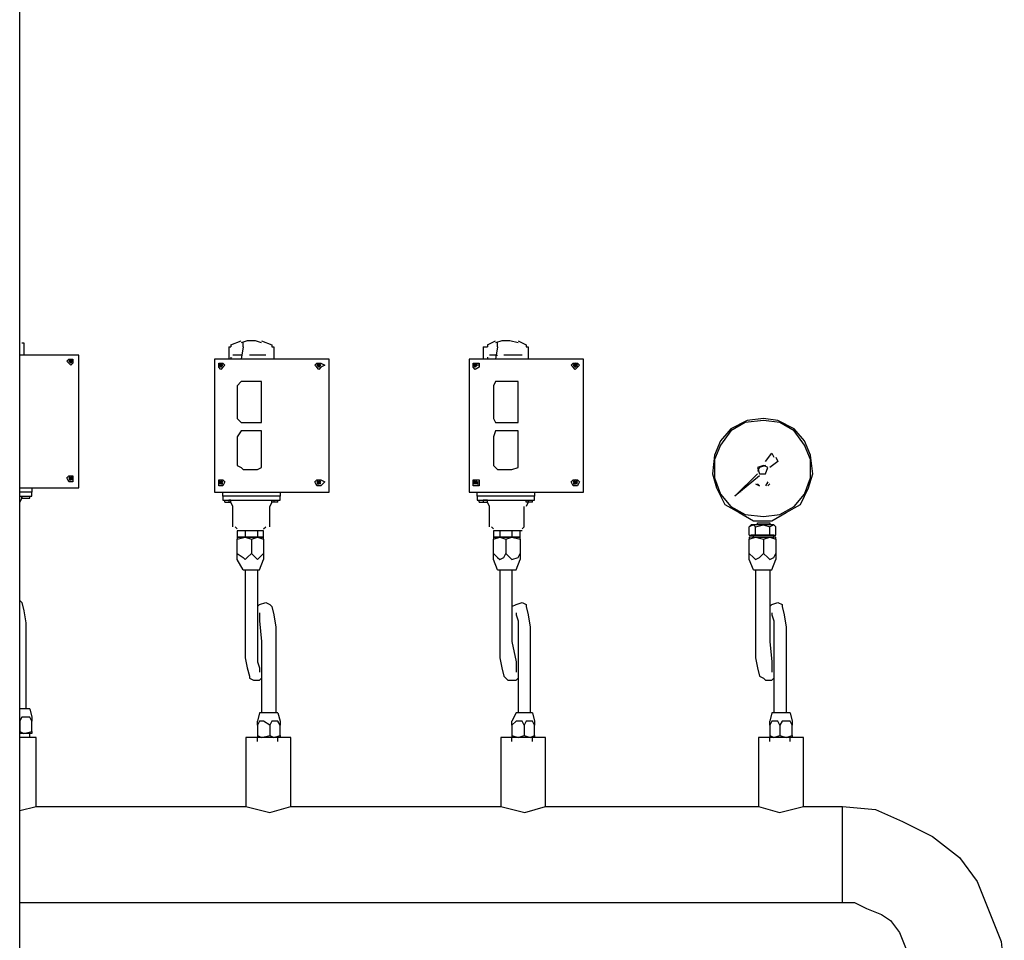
# Model space of a CAD drawing. Header units: metres. Extents: x -44 to 208, y -13 to 238.
# Tile 140 of 154: x 120.588 to 121.206, y 93.035 to 93.612. Entities that reach past the tile are written whole.
import ezdxf

# ---------------------------------------------------------------- set-up
doc = ezdxf.new("R2010")
doc.units = ezdxf.units.M
doc.header["$MEASUREMENT"] = 0
doc.layers.add('VIS-V04', color=30, linetype='Continuous')

msp = doc.modelspace()

# ---------------------------------------------------------------- linework, layer by layer
at = {"layer": 'VIS-V04'}
msp.add_line((120.58758, 92.67178), (120.58758, 97.11686), dxfattribs=at)
for points in [[(120.72019, 93.40834), (120.72661, 93.41091)], [(120.73046, 93.41091), (120.72661, 93.40962)], [(120.7356, 93.41091), (120.73046, 93.41091)], [(120.73945, 93.40962), (120.7356, 93.41091)], [(120.73945, 93.41091), (120.74587, 93.40834), (120.74587, 93.40706)], [(120.88125, 93.40833), (120.88639, 93.4109)], [(120.89024, 93.4109), (120.88639, 93.40961)], [(120.89538, 93.4109), (120.89024, 93.4109)], [(120.90051, 93.40961), (120.89538, 93.4109)], [(120.90051, 93.4109), (120.90565, 93.40833), (120.90565, 93.40705)], [(120.5888, 93.40961), (120.59009, 93.40961)], [(120.59009, 93.40961), (120.59009, 93.40191)], [(120.71891, 93.40706), (120.71891, 93.39935)], [(120.71891, 93.40706), (120.72019, 93.40706)], [(120.72019, 93.40834), (120.72019, 93.40706)], [(120.7279, 93.40706), (120.72661, 93.39935)], [(120.7279, 93.40834), (120.7279, 93.40962)], [(120.7279, 93.40706), (120.7279, 93.40706), (120.7279, 93.40834)], [(120.74587, 93.40706), (120.74715, 93.40706)], [(120.74715, 93.40706), (120.74715, 93.39935)], [(120.87868, 93.40705), (120.87868, 93.39934)], [(120.87868, 93.40705), (120.88125, 93.40705)], [(120.88125, 93.40833), (120.88125, 93.40705)], [(120.88767, 93.40705), (120.88639, 93.39934)], [(120.88767, 93.40833), (120.88767, 93.40961)], [(120.88767, 93.40705), (120.88767, 93.40705), (120.88767, 93.40833)], [(120.90565, 93.40705), (120.90693, 93.40705)], [(120.90693, 93.40705), (120.90693, 93.39934)], [(120.58758, 93.31846), (120.62475, 93.31846), (120.62475, 93.40191), (120.58758, 93.40191)], [(120.6209, 93.39806), (120.6209, 93.39677), (120.61962, 93.39549), (120.61833, 93.39677), (120.61705, 93.39806), (120.61833, 93.39934), (120.61962, 93.39934), (120.6209, 93.39934), (120.6209, 93.39806)], [(120.61833, 93.39806), (120.61962, 93.39806), (120.61962, 93.39806), (120.61962, 93.39806), (120.61962, 93.39934), (120.61962, 93.39806), (120.61833, 93.39806)], [(120.61962, 93.39934), (120.61833, 93.39806), (120.61962, 93.39677), (120.6209, 93.39806), (120.61962, 93.39934)], [(120.61962, 93.39677), (120.61962, 93.39806), (120.61962, 93.39806), (120.61833, 93.39806), (120.61962, 93.39806)], [(120.61833, 93.39806), (120.61833, 93.39806)], [(120.61962, 93.39806), (120.61962, 93.39806), (120.61833, 93.39806)], [(120.61962, 93.39806), (120.61833, 93.39806), (120.61962, 93.39806), (120.6209, 93.39806), (120.61962, 93.39806), (120.61962, 93.39806)], [(120.61833, 93.39806), (120.61833, 93.39806)], [(120.61962, 93.39806), (120.61833, 93.39806), (120.61833, 93.39806)], [(120.61962, 93.39806), (120.61962, 93.39934), (120.61962, 93.39806)], [(120.61962, 93.39934), (120.61962, 93.39934)], [(120.61962, 93.39806), (120.6209, 93.39806)], [(120.61962, 93.39677), (120.61962, 93.39806), (120.61962, 93.39677), (120.61962, 93.39677), (120.61962, 93.39677)], [(120.61962, 93.39677), (120.61962, 93.39806), (120.61962, 93.39806), (120.61962, 93.39806), (120.61962, 93.39806), (120.6209, 93.39806)], [(120.61962, 93.39806), (120.61962, 93.39806)], [(120.6209, 93.39806), (120.6209, 93.39806), (120.61962, 93.39806), (120.6209, 93.39806)], [(120.61962, 93.39806), (120.61962, 93.39806)], [(120.6209, 93.39806), (120.6209, 93.39806)], [(120.70992, 93.39935), (120.70992, 93.3159), (120.78182, 93.3159), (120.78182, 93.39935), (120.70992, 93.39935)], [(120.72019, 93.40064), (120.72019, 93.39935)], [(120.72661, 93.40192), (120.72148, 93.40192)], [(120.72148, 93.40064), (120.72148, 93.40064)], [(120.72661, 93.40192), (120.72661, 93.40192)], [(120.74202, 93.40192), (120.73175, 93.40192)], [(120.8697, 93.39934), (120.8697, 93.31589), (120.9416, 93.31589), (120.9416, 93.39934), (120.8697, 93.39934)], [(120.88125, 93.40063), (120.88125, 93.39934)], [(120.88639, 93.40191), (120.88254, 93.40191)], [(120.88254, 93.40063), (120.88254, 93.40063)], [(120.88639, 93.40191), (120.88767, 93.40191)], [(120.90308, 93.40191), (120.89152, 93.40191)], [(120.71249, 93.3955), (120.71249, 93.39679), (120.71377, 93.39679), (120.71506, 93.39679), (120.71634, 93.3955), (120.71506, 93.39422), (120.71377, 93.39293), (120.71249, 93.39422), (120.71249, 93.3955)], [(120.71377, 93.39679), (120.71249, 93.3955), (120.71377, 93.39422), (120.71506, 93.3955), (120.71377, 93.39679)], [(120.71249, 93.3955), (120.71377, 93.3955), (120.71249, 93.3955), (120.71377, 93.3955), (120.71249, 93.3955)], [(120.71377, 93.3955), (120.71249, 93.3955), (120.71377, 93.3955), (120.71506, 93.3955), (120.71506, 93.3955)], [(120.71249, 93.3955), (120.71249, 93.3955)], [(120.71377, 93.3955), (120.71377, 93.39679), (120.71377, 93.3955), (120.71506, 93.3955), (120.71377, 93.3955), (120.71377, 93.3955)], [(120.71377, 93.39679), (120.71377, 93.3955), (120.71377, 93.39679), (120.71377, 93.39679)], [(120.71377, 93.3955), (120.71377, 93.3955)], [(120.71377, 93.3955), (120.71377, 93.39422), (120.71377, 93.39422), (120.71377, 93.3955)], [(120.71377, 93.39422), (120.71377, 93.39422), (120.71506, 93.3955)], [(120.71377, 93.3955), (120.71377, 93.3955), (120.71377, 93.3955)], [(120.71506, 93.3955), (120.71377, 93.3955), (120.71377, 93.3955), (120.71377, 93.3955), (120.71377, 93.3955), (120.71377, 93.3955), (120.71377, 93.39422)], [(120.71377, 93.3955), (120.71377, 93.3955)], [(120.71377, 93.3955), (120.71377, 93.3955)], [(120.71506, 93.3955), (120.71506, 93.3955), (120.71506, 93.3955), (120.71377, 93.3955), (120.71506, 93.3955), (120.71377, 93.3955)], [(120.71506, 93.3955), (120.71506, 93.3955), (120.71506, 93.3955)], [(120.71506, 93.3955), (120.71506, 93.3955)], [(120.77925, 93.3955), (120.77668, 93.39422), (120.7754, 93.39293), (120.77412, 93.39422), (120.77283, 93.3955), (120.77412, 93.39679), (120.7754, 93.39679), (120.77668, 93.39679), (120.77925, 93.3955)], [(120.77412, 93.3955), (120.7754, 93.3955), (120.7754, 93.3955), (120.7754, 93.3955), (120.7754, 93.39679), (120.7754, 93.3955), (120.77412, 93.3955)], [(120.7754, 93.39679), (120.77412, 93.3955), (120.7754, 93.39422), (120.77668, 93.3955), (120.7754, 93.39679)], [(120.7754, 93.39422), (120.7754, 93.3955), (120.7754, 93.3955), (120.77412, 93.3955), (120.7754, 93.3955)], [(120.77412, 93.3955), (120.77412, 93.3955)], [(120.7754, 93.3955), (120.7754, 93.3955), (120.77412, 93.3955)], [(120.7754, 93.3955), (120.77412, 93.3955), (120.7754, 93.3955), (120.77668, 93.3955), (120.7754, 93.3955), (120.7754, 93.3955)], [(120.77412, 93.3955), (120.77412, 93.3955)], [(120.7754, 93.3955), (120.77412, 93.3955), (120.77412, 93.3955)], [(120.7754, 93.3955), (120.7754, 93.39679), (120.7754, 93.3955)], [(120.7754, 93.39679), (120.7754, 93.39679)], [(120.7754, 93.3955), (120.77668, 93.3955)], [(120.7754, 93.39422), (120.7754, 93.3955), (120.7754, 93.39422), (120.7754, 93.39422), (120.7754, 93.39422)], [(120.7754, 93.39422), (120.7754, 93.3955), (120.7754, 93.3955), (120.7754, 93.3955), (120.7754, 93.3955), (120.77668, 93.3955)], [(120.7754, 93.3955), (120.7754, 93.3955)], [(120.77668, 93.3955), (120.77668, 93.3955), (120.7754, 93.3955), (120.77668, 93.3955)], [(120.7754, 93.3955), (120.7754, 93.3955)], [(120.77668, 93.3955), (120.77668, 93.3955)], [(120.87227, 93.39549), (120.87227, 93.39677), (120.87355, 93.39677), (120.87612, 93.39677), (120.87612, 93.39549), (120.87612, 93.39421), (120.87355, 93.39292), (120.87227, 93.39421), (120.87227, 93.39549)], [(120.87355, 93.39677), (120.87227, 93.39549), (120.87355, 93.39421), (120.87483, 93.39549), (120.87355, 93.39677)], [(120.87355, 93.39549), (120.87355, 93.39549), (120.87227, 93.39549), (120.87355, 93.39549), (120.87355, 93.39549), (120.87355, 93.39549), (120.87355, 93.39549), (120.87355, 93.39421)], [(120.87227, 93.39549), (120.87227, 93.39549)], [(120.87355, 93.39549), (120.87355, 93.39677), (120.87355, 93.39549)], [(120.87355, 93.39677), (120.87355, 93.39549), (120.87355, 93.39677), (120.87355, 93.39677)], [(120.87355, 93.39549), (120.87355, 93.39549)], [(120.87355, 93.39549), (120.87355, 93.39421), (120.87355, 93.39421), (120.87355, 93.39549)], [(120.87355, 93.39421), (120.87355, 93.39421), (120.87483, 93.39549), (120.87355, 93.39549)], [(120.87355, 93.39549), (120.87355, 93.39549), (120.87355, 93.39549)], [(120.87483, 93.39549), (120.87483, 93.39549), (120.87483, 93.39549), (120.87355, 93.39549), (120.87483, 93.39549)], [(120.87355, 93.39549), (120.87355, 93.39549)], [(120.87355, 93.39549), (120.87355, 93.39549)], [(120.87483, 93.39549), (120.87483, 93.39549)], [(120.87612, 93.39549), (120.87483, 93.39549), (120.87483, 93.39549)], [(120.87483, 93.39549), (120.87483, 93.39549)], [(120.87612, 93.39549), (120.87483, 93.39549), (120.87483, 93.39549), (120.87483, 93.39549), (120.87483, 93.39549)], [(120.93903, 93.39549), (120.93774, 93.39421), (120.93646, 93.39292), (120.93518, 93.39421), (120.93389, 93.39549), (120.93518, 93.39677), (120.93646, 93.39677), (120.93774, 93.39677), (120.93903, 93.39549)], [(120.93518, 93.39549), (120.93646, 93.39549), (120.93646, 93.39549), (120.93646, 93.39549), (120.93646, 93.39677), (120.93646, 93.39549), (120.93518, 93.39549)], [(120.93646, 93.39677), (120.93518, 93.39549), (120.93646, 93.39421), (120.93774, 93.39549), (120.93646, 93.39677)], [(120.93646, 93.39421), (120.93646, 93.39549), (120.93646, 93.39549), (120.93518, 93.39549), (120.93646, 93.39549)], [(120.93518, 93.39549), (120.93518, 93.39549)], [(120.93646, 93.39549), (120.93646, 93.39549), (120.93518, 93.39549)], [(120.93646, 93.39549), (120.93518, 93.39549), (120.93646, 93.39549), (120.93774, 93.39549), (120.93646, 93.39549), (120.93646, 93.39549)], [(120.93518, 93.39549), (120.93518, 93.39549)], [(120.93646, 93.39549), (120.93518, 93.39549), (120.93518, 93.39549)], [(120.93646, 93.39549), (120.93646, 93.39677), (120.93646, 93.39549)], [(120.93646, 93.39677), (120.93646, 93.39677)], [(120.93646, 93.39549), (120.93774, 93.39549)], [(120.93646, 93.39421), (120.93646, 93.39549), (120.93646, 93.39421), (120.93646, 93.39421), (120.93646, 93.39421)], [(120.93646, 93.39421), (120.93646, 93.39549), (120.93646, 93.39549), (120.93646, 93.39549), (120.93646, 93.39549), (120.93774, 93.39549)], [(120.93646, 93.39549), (120.93646, 93.39549)], [(120.93774, 93.39549), (120.93774, 93.39549), (120.93646, 93.39549), (120.93774, 93.39549)], [(120.93646, 93.39549), (120.93646, 93.39549)], [(120.93774, 93.39549), (120.93774, 93.39549)], [(120.73688, 93.38523), (120.7279, 93.38523), (120.72661, 93.38523), (120.72404, 93.38266), (120.72404, 93.36212), (120.72661, 93.35955), (120.7279, 93.35955), (120.73688, 93.35955), (120.73945, 93.35955), (120.73945, 93.36212), (120.73945, 93.38266), (120.73945, 93.38523), (120.73688, 93.38523)], [(120.89666, 93.38522), (120.88767, 93.38522), (120.88639, 93.38522), (120.8851, 93.38265), (120.8851, 93.36211), (120.88639, 93.35954), (120.88767, 93.35954), (120.89666, 93.35954), (120.90051, 93.35954), (120.90051, 93.36211), (120.90051, 93.38265), (120.90051, 93.38522), (120.89666, 93.38522)], [(121.05471, 93.36211), (121.04444, 93.36082), (121.03417, 93.35569), (121.02775, 93.34799), (121.0239, 93.339), (121.02262, 93.32744), (121.02519, 93.31846), (121.03032, 93.30818), (121.03931, 93.30305), (121.0483, 93.29791), (121.05985, 93.29791), (121.06884, 93.30305), (121.07783, 93.30818), (121.08296, 93.31846), (121.08553, 93.32744), (121.08424, 93.339), (121.08039, 93.34799), (121.07397, 93.35569), (121.0637, 93.36082), (121.05471, 93.36211)], [(121.05471, 93.36082), (121.04316, 93.35954), (121.03417, 93.35441), (121.02775, 93.34542), (121.0239, 93.33643), (121.0239, 93.32488), (121.02775, 93.3146), (121.03417, 93.3069), (121.04316, 93.30177), (121.05471, 93.30048), (121.06499, 93.30177), (121.07397, 93.3069), (121.08039, 93.3146), (121.08424, 93.32488), (121.08424, 93.33643), (121.08039, 93.34542), (121.07397, 93.35441), (121.06499, 93.35954), (121.05471, 93.36082)], [(120.73688, 93.35442), (120.7279, 93.35442), (120.72661, 93.35442), (120.72404, 93.35057), (120.72404, 93.33259), (120.72661, 93.33131), (120.7279, 93.33002), (120.73688, 93.33002), (120.73945, 93.33131), (120.73945, 93.33259), (120.73945, 93.35057), (120.73945, 93.35442), (120.73688, 93.35442)], [(120.89666, 93.35441), (120.88767, 93.35441), (120.88639, 93.35441), (120.8851, 93.35055), (120.8851, 93.33258), (120.88639, 93.3313), (120.88767, 93.33001), (120.89666, 93.33001), (120.90051, 93.3313), (120.90051, 93.33258), (120.90051, 93.35055), (120.90051, 93.35441), (120.89666, 93.35441)], [(121.056, 93.33515), (121.05985, 93.34028), (121.06113, 93.33771)], [(121.06242, 93.33771), (121.0637, 93.33515), (121.05857, 93.3313)], [(121.05985, 93.339), (121.05985, 93.339)], [(121.056, 93.33258), (121.05215, 93.3313), (121.05086, 93.32873)], [(121.05471, 93.33258), (121.05086, 93.3313), (121.05215, 93.32744), (121.056, 93.32744), (121.05728, 93.3313), (121.05471, 93.33258)], [(121.05215, 93.32744), (121.056, 93.32744), (121.05728, 93.3313)], [(121.05471, 93.33001), (121.05471, 93.33001)], [(121.0637, 93.33515), (121.0637, 93.33515)], [(120.61705, 93.32488), (120.61833, 93.32616), (120.61962, 93.32616), (120.6209, 93.32616), (120.6209, 93.32488), (120.6209, 93.32231), (120.61962, 93.32231), (120.61833, 93.32231), (120.61705, 93.32488)], [(120.61962, 93.32616), (120.61833, 93.32488), (120.61962, 93.32359), (120.6209, 93.32488), (120.61962, 93.32616)], [(120.6209, 93.32488), (120.61962, 93.32488), (120.61962, 93.32488), (120.61962, 93.32488), (120.61962, 93.32488), (120.61962, 93.32488), (120.61833, 93.32488), (120.61962, 93.32488)], [(120.61833, 93.32359), (120.61962, 93.32359), (120.61962, 93.32359), (120.61962, 93.32359), (120.61962, 93.32359), (120.61962, 93.32359), (120.61962, 93.32488), (120.61833, 93.32488)], [(120.61962, 93.32488), (120.6209, 93.32488), (120.61962, 93.32488), (120.61833, 93.32488), (120.61833, 93.32488)], [(120.61833, 93.32488), (120.61833, 93.32488)], [(120.61962, 93.32488), (120.61833, 93.32488), (120.61962, 93.32488), (120.61962, 93.32488), (120.61962, 93.32359), (120.61833, 93.32359)], [(120.61962, 93.32359), (120.61962, 93.32359), (120.61962, 93.32359), (120.61962, 93.32488), (120.6209, 93.32488)], [(120.61962, 93.32488), (120.61962, 93.32488), (120.61962, 93.32488)], [(120.61962, 93.32488), (120.61962, 93.32488), (120.6209, 93.32488)], [(120.61962, 93.32488), (120.61962, 93.32359)], [(120.6209, 93.32359), (120.61962, 93.32359), (120.61962, 93.32359)], [(120.61962, 93.32359), (120.61962, 93.32359)], [(120.6209, 93.32488), (120.6209, 93.32488)], [(120.6209, 93.32488), (120.6209, 93.32488)], [(120.71634, 93.32232), (120.71506, 93.31975), (120.71377, 93.31975), (120.71249, 93.31975), (120.71249, 93.32232), (120.71249, 93.3236), (120.71377, 93.3236), (120.71506, 93.3236), (120.71634, 93.32232)], [(120.71377, 93.3236), (120.71249, 93.32232), (120.71377, 93.32104), (120.71506, 93.32232), (120.71377, 93.3236)], [(120.77283, 93.32232), (120.77412, 93.3236), (120.7754, 93.3236), (120.77668, 93.3236), (120.77925, 93.32232), (120.77668, 93.31975), (120.7754, 93.31975), (120.77412, 93.31975), (120.77283, 93.32232)], [(120.7754, 93.3236), (120.77412, 93.32232), (120.7754, 93.32104), (120.77668, 93.32232), (120.7754, 93.3236)], [(120.87612, 93.32231), (120.87612, 93.31974), (120.87355, 93.31974), (120.87227, 93.31974), (120.87227, 93.32231), (120.87227, 93.32359), (120.87355, 93.32359), (120.87612, 93.32359), (120.87612, 93.32231)], [(120.87355, 93.32359), (120.87227, 93.32231), (120.87355, 93.32102), (120.87483, 93.32231), (120.87355, 93.32359)], [(120.93389, 93.32231), (120.93518, 93.32359), (120.93646, 93.32359), (120.93774, 93.32359), (120.93903, 93.32231), (120.93774, 93.31974), (120.93646, 93.31974), (120.93518, 93.31974), (120.93389, 93.32231)], [(120.93646, 93.32359), (120.93518, 93.32231), (120.93646, 93.32102), (120.93774, 93.32231), (120.93646, 93.32359)], [(121.05086, 93.32744), (121.03674, 93.31332)], [(121.05215, 93.32616), (121.03674, 93.31332)], [(120.59522, 93.31846), (120.59522, 93.31589), (120.59009, 93.31589), (120.58758, 93.31589)], [(120.71249, 93.32232), (120.71377, 93.32232), (120.71249, 93.32232)], [(120.71377, 93.32232), (120.71377, 93.32232), (120.71249, 93.32232)], [(120.71249, 93.32232), (120.71249, 93.32232)], [(120.71377, 93.32232), (120.71249, 93.32232), (120.71377, 93.32232), (120.71377, 93.32232), (120.71377, 93.32104)], [(120.71377, 93.32104), (120.71377, 93.32104), (120.71249, 93.32104)], [(120.71377, 93.32232), (120.71506, 93.32232), (120.71377, 93.32232), (120.71377, 93.32232), (120.71377, 93.32232), (120.71377, 93.32232), (120.71377, 93.32232), (120.71506, 93.32232), (120.71506, 93.32232)], [(120.71377, 93.32232), (120.71377, 93.32104), (120.71377, 93.32104), (120.71377, 93.32104), (120.71377, 93.32104), (120.71377, 93.32104)], [(120.71506, 93.32104), (120.71506, 93.32104), (120.71377, 93.32104), (120.71377, 93.32232), (120.71377, 93.32232)], [(120.71377, 93.32232), (120.71377, 93.32232), (120.71377, 93.32232)], [(120.71377, 93.32232), (120.71506, 93.32232), (120.71506, 93.32232)], [(120.71506, 93.32232), (120.71506, 93.32232), (120.71377, 93.32232)], [(120.71506, 93.32232), (120.71377, 93.32232), (120.71377, 93.32104)], [(120.71377, 93.32104), (120.71377, 93.32104)], [(120.71377, 93.32104), (120.71506, 93.32104), (120.71506, 93.32104)], [(120.71506, 93.32232), (120.71506, 93.32232)], [(120.71506, 93.32232), (120.71506, 93.32232)], [(120.77668, 93.32232), (120.7754, 93.32232), (120.7754, 93.32232), (120.7754, 93.32232), (120.7754, 93.32232), (120.7754, 93.32232), (120.77412, 93.32232), (120.7754, 93.32232)], [(120.77412, 93.32104), (120.7754, 93.32104), (120.7754, 93.32104), (120.7754, 93.32104), (120.7754, 93.32104), (120.7754, 93.32104), (120.7754, 93.32232), (120.77412, 93.32232)], [(120.7754, 93.32232), (120.77668, 93.32232), (120.7754, 93.32232), (120.77412, 93.32232), (120.77412, 93.32232)], [(120.77412, 93.32232), (120.77412, 93.32232)], [(120.7754, 93.32232), (120.77412, 93.32232), (120.7754, 93.32232), (120.7754, 93.32232), (120.7754, 93.32104), (120.77412, 93.32104)], [(120.7754, 93.32104), (120.7754, 93.32104), (120.7754, 93.32104), (120.7754, 93.32232), (120.77668, 93.32232)], [(120.7754, 93.32232), (120.7754, 93.32232), (120.7754, 93.32232)], [(120.7754, 93.32232), (120.7754, 93.32232), (120.77668, 93.32232)], [(120.7754, 93.32232), (120.7754, 93.32104)], [(120.77668, 93.32104), (120.7754, 93.32104), (120.7754, 93.32104)], [(120.7754, 93.32104), (120.7754, 93.32104)], [(120.77668, 93.32232), (120.77668, 93.32232)], [(120.77668, 93.32232), (120.77668, 93.32232)], [(120.87355, 93.32231), (120.87355, 93.32231), (120.87227, 93.32231)], [(120.87227, 93.32231), (120.87227, 93.32231)], [(120.87355, 93.32102), (120.87355, 93.32102), (120.87227, 93.32102)], [(120.87355, 93.32231), (120.87483, 93.32231), (120.87355, 93.32231), (120.87355, 93.32231), (120.87355, 93.32231), (120.87355, 93.32231)], [(120.87355, 93.32231), (120.87355, 93.32102), (120.87355, 93.32102), (120.87355, 93.32102), (120.87355, 93.32102), (120.87355, 93.32102)], [(120.87483, 93.32102), (120.87483, 93.32102), (120.87355, 93.32102), (120.87355, 93.32231), (120.87483, 93.32231)], [(120.87355, 93.32231), (120.87355, 93.32231)], [(120.87355, 93.32231), (120.87355, 93.32231), (120.87355, 93.32231), (120.87355, 93.32231)], [(120.87355, 93.32231), (120.87355, 93.32231), (120.87355, 93.32231), (120.87355, 93.32102)], [(120.87355, 93.32102), (120.87355, 93.32102)], [(120.87483, 93.32231), (120.87483, 93.32231)], [(120.87483, 93.32231), (120.87483, 93.32231)], [(120.87483, 93.32231), (120.87483, 93.32231), (120.87612, 93.32231)], [(120.87483, 93.32231), (120.87483, 93.32231)], [(120.87483, 93.32231), (120.87483, 93.32231)], [(120.87483, 93.32231), (120.87483, 93.32102), (120.87612, 93.32102)], [(120.87483, 93.32102), (120.87483, 93.32102)], [(120.93774, 93.32231), (120.93646, 93.32231), (120.93646, 93.32231), (120.93646, 93.32231), (120.93646, 93.32231), (120.93646, 93.32231), (120.93518, 93.32231), (120.93646, 93.32231)], [(120.93518, 93.32102), (120.93646, 93.32102), (120.93646, 93.32102), (120.93646, 93.32102), (120.93646, 93.32102), (120.93646, 93.32102), (120.93646, 93.32231), (120.93518, 93.32231)], [(120.93646, 93.32231), (120.93774, 93.32231), (120.93646, 93.32231), (120.93518, 93.32231), (120.93518, 93.32231)], [(120.93518, 93.32231), (120.93518, 93.32231)], [(120.93646, 93.32231), (120.93518, 93.32231), (120.93646, 93.32231), (120.93646, 93.32231), (120.93646, 93.32102), (120.93518, 93.32102)], [(120.93646, 93.32102), (120.93646, 93.32102), (120.93646, 93.32102), (120.93646, 93.32231), (120.93774, 93.32231)], [(120.93646, 93.32231), (120.93646, 93.32231), (120.93646, 93.32231)], [(120.93646, 93.32231), (120.93646, 93.32231), (120.93774, 93.32231)], [(120.93646, 93.32231), (120.93646, 93.32102)], [(120.93774, 93.32102), (120.93646, 93.32102), (120.93646, 93.32102)], [(120.93646, 93.32102), (120.93646, 93.32102)], [(120.93774, 93.32231), (120.93774, 93.32231)], [(120.93774, 93.32231), (120.93774, 93.32231)], [(121.04958, 93.32102), (121.05215, 93.31974), (121.05086, 93.32102)], [(121.05086, 93.32102), (121.05086, 93.32102)], [(121.05728, 93.32231), (121.056, 93.31974)], [(121.05728, 93.32102), (121.05728, 93.32102)], [(121.05857, 93.32102), (121.05728, 93.31974)], [(120.5888, 93.31204), (120.58752, 93.30947)], [(120.59522, 93.31332), (120.59522, 93.31589), (120.59009, 93.31589), (120.58758, 93.31589)], [(120.58758, 93.31332), (120.59009, 93.31332), (120.59522, 93.31332)], [(120.5888, 93.31204), (120.5888, 93.31332), (120.5888, 93.31204), (120.59394, 93.31204)], [(120.5888, 93.31204), (120.5888, 93.31332)], [(120.59394, 93.31204), (120.59394, 93.31332)], [(120.75101, 93.3159), (120.75101, 93.31333), (120.74715, 93.31333), (120.71891, 93.31333), (120.71506, 93.31333), (120.71506, 93.3159)], [(120.75101, 93.31076), (120.75101, 93.31333), (120.74715, 93.31333), (120.71891, 93.31333), (120.71506, 93.31333), (120.71506, 93.31076), (120.71891, 93.31076), (120.74715, 93.31076), (120.75101, 93.31076)], [(120.91078, 93.31589), (120.91078, 93.31332), (120.90821, 93.31332), (120.87868, 93.31332), (120.87483, 93.31332), (120.87483, 93.31589)], [(120.91078, 93.31075), (120.91078, 93.31332), (120.90821, 93.31332), (120.87868, 93.31332), (120.87483, 93.31332), (120.87483, 93.31075), (120.87868, 93.31075), (120.90821, 93.31075), (120.91078, 93.31075)], [(121.04059, 93.31589), (121.04059, 93.31589)], [(120.58752, 93.29663), (120.58752, 93.30947)], [(120.71634, 93.30948), (120.71891, 93.30948), (120.72019, 93.30948), (120.72019, 93.31076), (120.71891, 93.31076), (120.71891, 93.30948)], [(120.71634, 93.30948), (120.71634, 93.31076)], [(120.72019, 93.30948), (120.72019, 93.31076)], [(120.72019, 93.30948), (120.72019, 93.30948)], [(120.72148, 93.30691), (120.72019, 93.30948)], [(120.72148, 93.29407), (120.72148, 93.30691)], [(120.74587, 93.30948), (120.74459, 93.30691)], [(120.74459, 93.29407), (120.74459, 93.30691)], [(120.74972, 93.30948), (120.74715, 93.30948), (120.74587, 93.30948), (120.74587, 93.31076), (120.74715, 93.31076), (120.74715, 93.30948)], [(120.74587, 93.30948), (120.74587, 93.31076)], [(120.74587, 93.30948), (120.74587, 93.30948)], [(120.74972, 93.30948), (120.74972, 93.31076)], [(120.87612, 93.30947), (120.87868, 93.30947), (120.88125, 93.30947), (120.88125, 93.31075), (120.87868, 93.31075), (120.87868, 93.30947)], [(120.87612, 93.30947), (120.87612, 93.31075)], [(120.88125, 93.30947), (120.88125, 93.31075)], [(120.88125, 93.30947), (120.88125, 93.30947)], [(120.88254, 93.3069), (120.88125, 93.30947)], [(120.88254, 93.29406), (120.88254, 93.3069)], [(120.90436, 93.29406), (120.90436, 93.3069)], [(120.9095, 93.30947), (120.90693, 93.30947), (120.90565, 93.30947), (120.90565, 93.31075), (120.90693, 93.31075), (120.90693, 93.30947)], [(120.90565, 93.30947), (120.90565, 93.31075)], [(120.90565, 93.30947), (120.90565, 93.30947)], [(120.90693, 93.30947), (120.90565, 93.3069)], [(120.9095, 93.30947), (120.9095, 93.31075)], [(120.72276, 93.29407), (120.72404, 93.29279)], [(120.74073, 93.29279), (120.74202, 93.29407)], [(120.88382, 93.29406), (120.8851, 93.29278)], [(120.90308, 93.29278), (120.90436, 93.29406)], [(121.04958, 93.29406), (121.0483, 93.29535), (121.04573, 93.29406)], [(121.04701, 93.29535), (121.04573, 93.29406)], [(121.04573, 93.28893), (121.04573, 93.29406)], [(121.06113, 93.29535), (121.04701, 93.29535)], [(121.04958, 93.28893), (121.04958, 93.29406), (121.05471, 93.29535), (121.05857, 93.29406)], [(121.05086, 93.29663), (121.05857, 93.29663), (121.05857, 93.29535), (121.05086, 93.29535), (121.05086, 93.29663)], [(121.06242, 93.29406), (121.06113, 93.29535), (121.05857, 93.29406)], [(121.05857, 93.28893), (121.05857, 93.29406)], [(121.06113, 93.29535), (121.06242, 93.29406)], [(121.06242, 93.28893), (121.06242, 93.29406)], [(120.74073, 93.29151), (120.72404, 93.29151)], [(120.72404, 93.29151), (120.72404, 93.28765), (120.72661, 93.28765), (120.7279, 93.28765), (120.72918, 93.28765)], [(120.72661, 93.28765), (120.72404, 93.28765)], [(120.73303, 93.28637), (120.73688, 93.28765), (120.74073, 93.28637), (120.74073, 93.28765), (120.72404, 93.28765), (120.72404, 93.28637)], [(120.72404, 93.27738), (120.72404, 93.28637), (120.72918, 93.28765), (120.73303, 93.28637), (120.73303, 93.27738)], [(120.72404, 93.28765), (120.72404, 93.28765)], [(120.72661, 93.28765), (120.72661, 93.28765)], [(120.73175, 93.28765), (120.7279, 93.28765)], [(120.72918, 93.29151), (120.72918, 93.28765), (120.73175, 93.28765), (120.73432, 93.28765), (120.73688, 93.28765)], [(120.73817, 93.28765), (120.73432, 93.28765)], [(120.73688, 93.29151), (120.73688, 93.28765), (120.73817, 93.28765), (120.73945, 93.28765), (120.74073, 93.28765), (120.74073, 93.29151)], [(120.74073, 93.28765), (120.73945, 93.28765)], [(120.74073, 93.28765), (120.74073, 93.28765)], [(120.74073, 93.28765), (120.74073, 93.28765)], [(120.90308, 93.29149), (120.8851, 93.29149)], [(120.8851, 93.29149), (120.8851, 93.28764), (120.88639, 93.28764), (120.88767, 93.28764), (120.88896, 93.28764)], [(120.88639, 93.28764), (120.8851, 93.28764)], [(120.89281, 93.28636), (120.89666, 93.28764), (120.9018, 93.28636), (120.9018, 93.28764), (120.8851, 93.28764), (120.8851, 93.28636)], [(120.8851, 93.27737), (120.8851, 93.28636), (120.88896, 93.28764), (120.89281, 93.28636), (120.89281, 93.27737)], [(120.8851, 93.28764), (120.8851, 93.28764)], [(120.88639, 93.28764), (120.88639, 93.28764)], [(120.89281, 93.28764), (120.88767, 93.28764)], [(120.88896, 93.29149), (120.88896, 93.28764), (120.89281, 93.28764), (120.89409, 93.28764), (120.89666, 93.28764)], [(120.89409, 93.28764), (120.90051, 93.28764), (120.9018, 93.28764)], [(120.89666, 93.29149), (120.89666, 93.28764), (120.90051, 93.28764), (120.9018, 93.28764), (120.9018, 93.29149)], [(120.9018, 93.28764), (120.9018, 93.28764)], [(120.9018, 93.28764), (120.9018, 93.28764)], [(121.04573, 93.28893), (121.0483, 93.28893), (121.04958, 93.28893), (121.05471, 93.28893), (121.05857, 93.28893), (121.06113, 93.28893), (121.06242, 93.28893)], [(121.04573, 93.28893), (121.04701, 93.28893), (121.06113, 93.28893), (121.06242, 93.28893)], [(121.05471, 93.28636), (121.05857, 93.28764), (121.06242, 93.28636), (121.06242, 93.28764), (121.04573, 93.28764), (121.04573, 93.28636)], [(121.04573, 93.27737), (121.04573, 93.28636), (121.04958, 93.28764), (121.05471, 93.28636), (121.05471, 93.27737)], [(121.04573, 93.28764), (121.04573, 93.28764)], [(121.06113, 93.28893), (121.04701, 93.28893)], [(121.0483, 93.28764), (121.0483, 93.28893)], [(121.0483, 93.28764), (121.06113, 93.28764)], [(121.06113, 93.28764), (121.06113, 93.28893)], [(121.06242, 93.28764), (121.06242, 93.28764)], [(120.74073, 93.28637), (120.74073, 93.27738)], [(120.9018, 93.28636), (120.9018, 93.27737)], [(121.06242, 93.28636), (121.06242, 93.27737)], [(120.72404, 93.27353), (120.72404, 93.27481), (120.72404, 93.27738), (120.7279, 93.27481), (120.72918, 93.27353), (120.73046, 93.27481), (120.73303, 93.27738), (120.7356, 93.27481), (120.73688, 93.27353), (120.73817, 93.27481), (120.74073, 93.27738), (120.74073, 93.27481), (120.74073, 93.27353)], [(120.8851, 93.27352), (120.8851, 93.2748), (120.8851, 93.27737), (120.88767, 93.2748), (120.88896, 93.27352), (120.89152, 93.2748), (120.89281, 93.27737), (120.89538, 93.2748), (120.89666, 93.27352), (120.90051, 93.2748), (120.9018, 93.27737), (120.9018, 93.2748), (120.9018, 93.27352)], [(121.04573, 93.27352), (121.04573, 93.2748), (121.04573, 93.27737), (121.0483, 93.2748), (121.04958, 93.27352), (121.05215, 93.2748), (121.05471, 93.27737), (121.05728, 93.2748), (121.05857, 93.27352), (121.06113, 93.2748), (121.06242, 93.27737), (121.06242, 93.2748), (121.06242, 93.27352)], [(120.7279, 93.26711), (120.72404, 93.27353)], [(120.73817, 93.26711), (120.74073, 93.27353)], [(120.88767, 93.2671), (120.8851, 93.27352)], [(120.89923, 93.2671), (120.9018, 93.27352)], [(121.0483, 93.2671), (121.04573, 93.27352)], [(121.05985, 93.2671), (121.06242, 93.27352)], [(120.7279, 93.26711), (120.73303, 93.26711), (120.73817, 93.26711)], [(120.72918, 93.26711), (120.72918, 93.22217), (120.72918, 93.2119), (120.73046, 93.20548), (120.73175, 93.20035), (120.73175, 93.19906), (120.73432, 93.19778), (120.73817, 93.19778), (120.73945, 93.19906)], [(120.73688, 93.26711), (120.73688, 93.22217)], [(120.88767, 93.2671), (120.89281, 93.2671), (120.89923, 93.2671)], [(120.88896, 93.2671), (120.88896, 93.22216), (120.88896, 93.21189), (120.89024, 93.20547), (120.89152, 93.20034), (120.89281, 93.19905), (120.89409, 93.19777), (120.89923, 93.19777), (120.90051, 93.19905)], [(120.89666, 93.2671), (120.89666, 93.22216)], [(121.0483, 93.2671), (121.05471, 93.2671), (121.05985, 93.2671)], [(121.04958, 93.2671), (121.04958, 93.22216), (121.04958, 93.21189), (121.05086, 93.20547), (121.05215, 93.20034), (121.05471, 93.19905), (121.056, 93.19777), (121.05985, 93.19777), (121.06113, 93.19905)], [(121.05857, 93.2671), (121.05857, 93.22216)], [(120.58758, 93.24778), (120.5888, 93.24656), (120.59009, 93.24142), (120.59137, 93.23372), (120.59137, 93.22473)], [(120.73688, 93.244), (120.73817, 93.24529), (120.74202, 93.24657), (120.74459, 93.24529), (120.74587, 93.244), (120.74715, 93.23887), (120.74844, 93.23116), (120.74844, 93.22217)], [(120.89666, 93.24399), (120.89923, 93.24527), (120.90308, 93.24656), (120.90565, 93.24527), (120.90565, 93.24399), (120.90693, 93.23885), (120.90821, 93.23115), (120.90821, 93.22216)], [(121.05857, 93.24399), (121.05985, 93.24527), (121.0637, 93.24656), (121.06627, 93.24527), (121.06627, 93.24399), (121.06755, 93.23885), (121.06884, 93.23115), (121.06884, 93.22216)], [(120.73817, 93.24015), (120.73817, 93.23887), (120.73817, 93.23501), (120.73945, 93.22217), (120.73945, 93.17724)], [(120.89923, 93.24014), (120.89923, 93.23885), (120.90051, 93.235), (120.90051, 93.22216), (120.90051, 93.17723)], [(121.05985, 93.24014), (121.05985, 93.23885), (121.06113, 93.235), (121.06113, 93.22216), (121.06113, 93.17723)], [(120.59137, 93.22473), (120.59137, 93.17979)], [(120.73688, 93.22217), (120.73688, 93.20934), (120.73817, 93.20548), (120.73817, 93.20292)], [(120.74844, 93.22217), (120.74844, 93.17724)], [(120.89666, 93.22216), (120.89923, 93.20932), (120.89923, 93.20547), (120.89923, 93.20291)], [(120.90821, 93.22216), (120.90821, 93.17723)], [(121.05857, 93.22216), (121.05985, 93.20932), (121.05985, 93.20547), (121.05985, 93.20291)], [(121.06884, 93.22216), (121.06884, 93.17723)], [(120.59394, 93.17979), (120.58758, 93.17979)], [(120.59394, 93.17979), (120.59522, 93.17466)], [(120.73817, 93.17724), (120.73688, 93.1721)], [(120.74972, 93.17724), (120.74459, 93.17724), (120.73817, 93.17724)], [(120.74972, 93.17724), (120.75101, 93.1721)], [(120.89923, 93.17723), (120.89666, 93.17209)], [(120.9095, 93.17723), (120.90436, 93.17723), (120.89923, 93.17723)], [(120.9095, 93.17723), (120.91078, 93.17209)], [(121.05985, 93.17723), (121.05857, 93.17209)], [(121.07141, 93.17723), (121.06499, 93.17723), (121.05985, 93.17723)], [(121.07141, 93.17723), (121.07269, 93.17209)], [(120.58752, 93.17209), (120.58752, 93.16567), (120.59009, 93.16439), (120.59522, 93.16567), (120.59522, 93.17209)], [(120.59522, 93.17466), (120.59522, 93.17209), (120.59394, 93.17466), (120.59009, 93.17466), (120.5888, 93.17466), (120.58758, 93.17222)], [(120.75101, 93.1721), (120.75101, 93.16953), (120.74972, 93.1721), (120.74715, 93.1721), (120.74587, 93.1721), (120.74459, 93.16953), (120.74073, 93.1721), (120.73945, 93.1721), (120.73817, 93.1721), (120.73688, 93.16953), (120.73688, 93.1721)], [(120.73688, 93.16953), (120.73688, 93.16312), (120.73688, 93.16183)], [(120.74459, 93.16953), (120.74459, 93.16312), (120.74715, 93.16183), (120.75101, 93.16312), (120.75101, 93.16953)], [(120.91078, 93.17209), (120.91078, 93.16952), (120.9095, 93.17209), (120.90821, 93.17209), (120.90565, 93.17209), (120.90436, 93.16952), (120.90308, 93.17209), (120.90051, 93.17209), (120.89923, 93.17209), (120.89666, 93.16952), (120.89666, 93.17209)], [(120.89666, 93.16952), (120.89666, 93.1631), (120.89666, 93.16182)], [(120.90436, 93.16952), (120.90436, 93.1631), (120.90821, 93.16182), (120.91078, 93.1631), (120.91078, 93.16952)], [(121.07269, 93.17209), (121.07269, 93.16952), (121.07141, 93.17209), (121.06884, 93.17209), (121.06627, 93.17209), (121.06499, 93.16952), (121.0637, 93.17209), (121.06113, 93.17209), (121.05985, 93.17209), (121.05857, 93.16952), (121.05857, 93.17209)], [(121.05857, 93.16952), (121.05857, 93.1631), (121.05857, 93.16182)], [(121.06499, 93.16952), (121.06499, 93.1631), (121.06884, 93.16182), (121.07269, 93.1631), (121.07269, 93.16952)], [(120.59522, 93.16439), (120.58758, 93.16439)], [(120.59394, 93.16182), (120.59394, 93.16439)], [(120.59522, 93.16567), (120.59522, 93.16439)], [(120.59522, 93.16439), (120.59522, 93.16439)], [(120.73688, 93.16312), (120.73945, 93.16183), (120.74459, 93.16312)], [(120.75101, 93.16312), (120.75101, 93.16183)], [(120.89666, 93.1631), (120.90051, 93.16182), (120.90436, 93.1631)], [(120.91078, 93.1631), (120.91078, 93.16182)], [(121.05857, 93.1631), (121.06113, 93.16182), (121.06499, 93.1631)], [(121.07269, 93.1631), (121.07269, 93.16182)], [(120.59779, 93.11852), (120.59779, 93.16182), (120.58758, 93.16182)], [(120.75782, 93.11852), (120.75782, 93.16182), (120.72958, 93.16182), (120.72958, 93.11852)], [(120.75101, 93.16183), (120.73688, 93.16183)], [(120.73688, 93.15926), (120.73688, 93.16183)], [(120.73688, 93.16183), (120.73688, 93.16183)], [(120.74972, 93.15926), (120.74972, 93.16183)], [(120.75101, 93.16183), (120.75101, 93.16183)], [(120.91784, 93.11852), (120.91784, 93.16182), (120.8896, 93.16182), (120.8896, 93.11852)], [(120.91078, 93.16182), (120.89666, 93.16182)], [(120.89666, 93.15925), (120.89666, 93.16182)], [(120.89666, 93.16182), (120.89666, 93.16182)], [(120.9095, 93.15925), (120.9095, 93.16182)], [(120.91078, 93.16182), (120.91078, 93.16182)], [(121.07975, 93.11852), (121.07975, 93.16182), (121.05151, 93.16182), (121.05151, 93.11852)], [(121.07269, 93.16182), (121.05857, 93.16182)], [(121.05857, 93.15925), (121.05857, 93.16182)], [(121.05857, 93.16182), (121.05857, 93.16182)], [(121.07141, 93.15925), (121.07141, 93.16182)], [(121.07269, 93.16182), (121.07269, 93.16182)], [(120.58758, 93.11597), (120.59779, 93.11852)], [(120.59779, 93.11852), (120.72958, 93.11852)], [(120.72958, 93.11852), (120.74464, 93.11475), (120.75782, 93.11852)], [(120.75782, 93.11852), (120.8896, 93.11852)], [(120.8896, 93.11852), (120.90466, 93.11475), (120.91784, 93.11852)], [(120.91784, 93.11852), (121.05151, 93.11852)], [(121.05151, 93.11852), (121.06469, 93.11475), (121.07975, 93.11852)], [(121.07975, 93.11852), (121.10422, 93.11852)], [(121.10422, 93.05827), (121.10422, 93.11852)], [(121.10422, 93.05827), (121.10422, 93.11852)], [(121.10422, 93.11852), (121.12493, 93.11664), (121.14188, 93.10911), (121.1607, 93.09969), (121.17765, 93.08651), (121.18894, 93.07145), (121.19647, 93.05263), (121.204, 93.0338), (121.20588, 93.01497)], [(120.58758, 93.05827), (121.10422, 93.05827)], [(121.10422, 93.05827), (121.11175, 93.05827), (121.11928, 93.05451), (121.1287, 93.05074), (121.13434, 93.04698), (121.13999, 93.03945), (121.14376, 93.03004), (121.14564, 93.0225), (121.14752, 93.01497)]]:
    msp.add_lwpolyline(points, dxfattribs=at)

doc.saveas('drawing.dxf')
